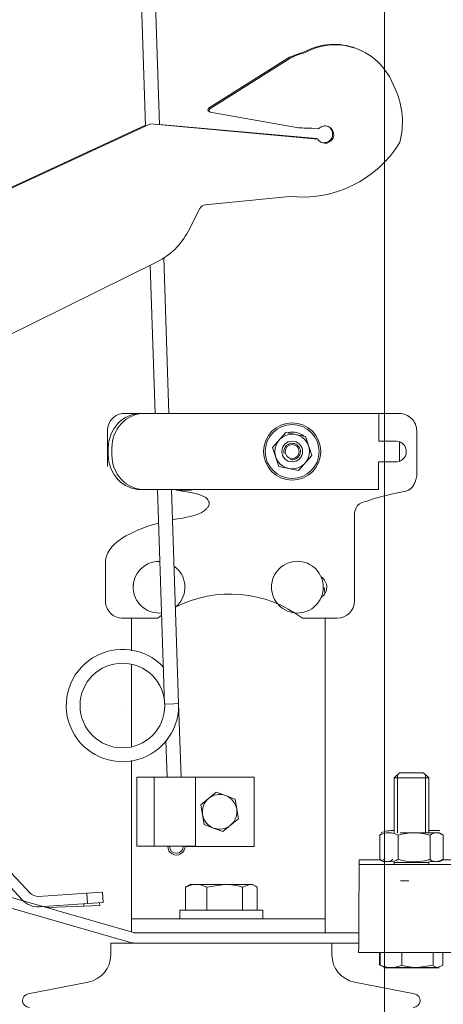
# Model space of a CAD drawing. Header units: millimetres. Extents: x -2674 to -2203, y -551 to -52.
# Tile 68 of 138: x -2336.57 to -2335.34, y -76.03 to -73.18. Entities that reach past the tile are written whole.
import ezdxf
from ezdxf.lldxf.tags import DXFTag

# ---------------------------------------------------------------- set-up
doc = ezdxf.new("R2010")
doc.units = ezdxf.units.MM
doc.layers.add('layer 1', color=7, linetype='Continuous')
tags = doc.linetypes.add('New Line1', pattern=[28.3, 19, -3.1, 3.1, -3.1]).pattern_tags.tags
tags[10:11] = [DXFTag(74, 4), DXFTag(75, 0), DXFTag(340, '0'), DXFTag(46, 1.0), DXFTag(50, 0.0), DXFTag(44, 0.0), DXFTag(45, 0.0)]
tags[8:9] = [DXFTag(74, 4), DXFTag(75, 0), DXFTag(340, '0'), DXFTag(46, 1.0), DXFTag(50, 0.0), DXFTag(44, 0.0), DXFTag(45, 0.0)]
tags[6:7] = [DXFTag(74, 4), DXFTag(75, 0), DXFTag(340, '0'), DXFTag(46, 1.0), DXFTag(50, 0.0), DXFTag(44, 0.0), DXFTag(45, 0.0)]
tags[4:5] = [DXFTag(74, 4), DXFTag(75, 0), DXFTag(340, '0'), DXFTag(46, 1.0), DXFTag(50, 0.0), DXFTag(44, 0.0), DXFTag(45, 0.0)]

msp = doc.modelspace()

# ---------------------------------------------------------------- linework, layer by layer
at = {"layer": 'layer 1', "linetype": 'New Line1', "lineweight": 9}
msp.add_open_spline([(-2335.5129, -55.5515), (-2335.5129, -55.5515), (-2335.5129, -197.5515), (-2335.5129, -197.5515)], degree=3, dxfattribs=at)
at = {"layer": 'layer 1', "lineweight": 9}
for points in [[(-2336.2869, -70.9747), (-2336.2869, -70.9747), (-2336.2042, -73.4877), (-2336.2042, -73.4877)], [(-2336.1643, -73.4837), (-2336.1643, -73.4837), (-2336.2469, -70.9734), (-2336.2469, -70.9734)], [(-2335.5768, -73.2708), (-2335.6237, -73.2466), (-2335.679, -73.2442), (-2335.7278, -73.2644)], [(-2335.4991, -73.3444), (-2335.5436, -73.2649), (-2335.6404, -73.2312), (-2335.7246, -73.2659)], [(-2335.7458, -73.2727), (-2335.76, -73.2773), (-2335.774, -73.2825), (-2335.7878, -73.2882)], [(-2335.7426, -73.2742), (-2335.7568, -73.2788), (-2335.7708, -73.284), (-2335.7846, -73.2897)], [(-2335.7278, -73.2644), (-2335.7278, -73.2644), (-2335.7458, -73.2727), (-2335.7458, -73.2727)], [(-2335.7246, -73.2659), (-2335.7246, -73.2659), (-2335.7426, -73.2742), (-2335.7426, -73.2742)], [(-2335.7878, -73.2882), (-2335.7878, -73.2882), (-2336.022, -73.4358), (-2336.022, -73.4358)], [(-2335.7846, -73.2897), (-2335.7846, -73.2897), (-2336.0189, -73.4372), (-2336.0189, -73.4372)], [(-2335.4823, -73.3796), (-2335.4823, -73.3796), (-2335.4991, -73.3444), (-2335.4991, -73.3444)], [(-2335.4693, -73.5348), (-2335.4555, -73.4831), (-2335.4601, -73.4282), (-2335.4823, -73.3796)], [(-2336.0206, -73.4454), (-2336.0206, -73.4454), (-2336.0193, -73.4456), (-2336.0193, -73.4456)], [(-2336.0174, -73.4467), (-2336.0174, -73.4467), (-2335.762, -73.4923), (-2335.762, -73.4923)], [(-2336.2043, -73.4851), (-2336.2043, -73.4851), (-2338.4433, -74.5223), (-2338.4433, -74.5223)], [(-2336.1904, -73.4813), (-2336.1904, -73.4813), (-2338.4408, -74.5223), (-2338.4408, -74.5223)], [(-2335.7064, -73.5252), (-2335.7064, -73.5252), (-2336.1904, -73.4813), (-2336.1904, -73.4813)], [(-2335.7095, -73.5236), (-2335.7095, -73.5236), (-2336.1643, -73.4827), (-2336.1643, -73.4827)], [(-2335.762, -73.4923), (-2335.7474, -73.4932), (-2335.7328, -73.4938), (-2335.7182, -73.494)], [(-2335.7182, -73.494), (-2335.7182, -73.494), (-2335.7037, -73.4953), (-2335.7037, -73.4953)], [(-2335.7095, -73.5236), (-2335.7092, -73.5241), (-2335.7089, -73.5245), (-2335.7086, -73.525)], [(-2335.7884, -73.6907), (-2335.661, -73.7053), (-2335.5367, -73.6448), (-2335.4696, -73.5355)], [(-2335.4696, -73.5355), (-2335.4695, -73.5353), (-2335.4694, -73.535), (-2335.4693, -73.5348)], [(-2336.0316, -73.7149), (-2336.0316, -73.7149), (-2335.7884, -73.6907), (-2335.7884, -73.6907)], [(-2336.0815, -73.7921), (-2336.0815, -73.7921), (-2336.0474, -73.7257), (-2336.0474, -73.7257)], [(-2336.0316, -73.7149), (-2336.0384, -73.7156), (-2336.0443, -73.7197), (-2336.0474, -73.7257)], [(-2336.1707, -73.8799), (-2336.1324, -73.8609), (-2336.1011, -73.8301), (-2336.0815, -73.7921)], [(-2336.1368, -74.319), (-2336.1368, -74.319), (-2336.1516, -73.8691), (-2336.1516, -73.8691)], [(-2338.1252, -74.8469), (-2338.1252, -74.8469), (-2336.1707, -73.8799), (-2336.1707, -73.8799)], [(-2336.191, -73.8899), (-2336.191, -73.8899), (-2336.1768, -74.319), (-2336.1768, -74.319)], [(-2336.2181, -74.319), (-2336.2181, -74.319), (-2336.2669, -74.319), (-2336.2669, -74.319)], [(-2336.2181, -74.319), (-2336.2181, -74.319), (-2336.2078, -74.319), (-2336.2078, -74.319)], [(-2336.0799, -74.319), (-2336.0799, -74.319), (-2336.2078, -74.319), (-2336.2078, -74.319)], [(-2336.0697, -74.319), (-2336.0697, -74.319), (-2336.0799, -74.319), (-2336.0799, -74.319)], [(-2335.5302, -74.319), (-2335.5302, -74.319), (-2336.0697, -74.319), (-2336.0697, -74.319)], [(-2335.5301, -74.319), (-2335.5301, -74.319), (-2335.5302, -74.319), (-2335.5302, -74.319)], [(-2335.4702, -74.319), (-2335.4702, -74.319), (-2335.5301, -74.319), (-2335.5301, -74.319)], [(-2335.5301, -74.399), (-2335.5301, -74.399), (-2335.5301, -74.319), (-2335.5301, -74.319)], [(-2336.3143, -74.369), (-2336.3143, -74.369), (-2336.3143, -74.4726), (-2336.3143, -74.4726)], [(-2335.8369, -74.4174), (-2335.8369, -74.4174), (-2335.7985, -74.3742), (-2335.7985, -74.3742)], [(-2335.7985, -74.3742), (-2335.7985, -74.3742), (-2335.742, -74.3859), (-2335.742, -74.3859)], [(-2335.7465, -74.3839), (-2335.7594, -74.3742), (-2335.7759, -74.3706), (-2335.7917, -74.3738)], [(-2335.4202, -74.5005), (-2335.4202, -74.5005), (-2335.4202, -74.369), (-2335.4202, -74.369)], [(-2335.742, -74.3859), (-2335.742, -74.3859), (-2335.7238, -74.4407), (-2335.7238, -74.4407)], [(-2335.4783, -74.399), (-2335.4783, -74.399), (-2335.5301, -74.399), (-2335.5301, -74.399)], [(-2335.4502, -74.4292), (-2335.4502, -74.4134), (-2335.4625, -74.4003), (-2335.4783, -74.3993)], [(-2335.4702, -74.4575), (-2335.4702, -74.4575), (-2335.4702, -74.4009), (-2335.4702, -74.4009)], [(-2336.312, -74.439), (-2336.312, -74.439), (-2336.312, -74.419), (-2336.312, -74.419)], [(-2336.3018, -74.439), (-2336.3018, -74.439), (-2336.3018, -74.419), (-2336.3018, -74.419)], [(-2335.8187, -74.4722), (-2335.8187, -74.4722), (-2335.8369, -74.4174), (-2335.8369, -74.4174)], [(-2335.7238, -74.4407), (-2335.7238, -74.4407), (-2335.7622, -74.4838), (-2335.7622, -74.4838)], [(-2335.5302, -74.4591), (-2335.5302, -74.4591), (-2335.5303, -74.4591), (-2335.5303, -74.4591)], [(-2335.5303, -74.4591), (-2335.5303, -74.4591), (-2335.5303, -74.539), (-2335.5303, -74.539)], [(-2335.4775, -74.4591), (-2335.4775, -74.4591), (-2335.5302, -74.4591), (-2335.5302, -74.4591)], [(-2335.7622, -74.4838), (-2335.7622, -74.4838), (-2335.8187, -74.4722), (-2335.8187, -74.4722)], [(-2335.4207, -74.5022), (-2335.4207, -74.5022), (-2335.4202, -74.5005), (-2335.4202, -74.5005)], [(-2336.2078, -74.539), (-2336.2078, -74.539), (-2336.2181, -74.539), (-2336.2181, -74.539)], [(-2336.0799, -74.539), (-2336.0799, -74.539), (-2336.2078, -74.539), (-2336.2078, -74.539)], [(-2336.1696, -74.539), (-2336.1696, -74.539), (-2336.1491, -75.1599), (-2336.1491, -75.1599)], [(-2336.1092, -75.1586), (-2336.1092, -75.1586), (-2336.1296, -74.539), (-2336.1296, -74.539)], [(-2336.116, -74.539), (-2336.116, -74.539), (-2336.116, -74.5408), (-2336.116, -74.5408)], [(-2336.072, -74.5408), (-2336.072, -74.5408), (-2336.116, -74.5408), (-2336.116, -74.5408)], [(-2336.0697, -74.539), (-2336.0697, -74.539), (-2336.0799, -74.539), (-2336.0799, -74.539)], [(-2336.072, -74.539), (-2336.072, -74.539), (-2336.072, -74.5408), (-2336.072, -74.5408)], [(-2335.5303, -74.539), (-2335.5303, -74.539), (-2336.0697, -74.539), (-2336.0697, -74.539)], [(-2335.5719, -74.5745), (-2335.5817, -74.577), (-2335.5902, -74.5831), (-2335.5956, -74.5916)], [(-2335.5719, -74.5745), (-2335.5719, -74.5745), (-2335.564, -74.5723), (-2335.564, -74.5723)], [(-2335.5956, -74.5916), (-2335.5987, -74.5981), (-2335.6002, -74.6053), (-2335.6002, -74.6125)], [(-2335.6002, -74.8615), (-2335.6002, -74.8615), (-2335.6002, -74.6125), (-2335.6002, -74.6125)], [(-2336.1665, -74.636), (-2336.2216, -74.651), (-2336.3119, -74.6844), (-2336.3202, -74.7427)], [(-2336.3202, -74.7427), (-2336.3202, -74.7427), (-2336.3202, -74.7603), (-2336.3202, -74.7603)], [(-2336.3202, -74.7603), (-2336.3202, -74.7603), (-2336.3202, -74.7615), (-2336.3202, -74.7615)], [(-2336.3202, -74.7615), (-2336.3202, -74.7615), (-2336.3202, -74.8615), (-2336.3202, -74.8615)], [(-2336.2388, -74.8116), (-2336.2402, -74.8164), (-2336.2406, -74.8214), (-2336.2399, -74.8263)], [(-2335.7502, -74.9115), (-2335.8568, -74.8316), (-2335.9995, -74.8191), (-2336.1184, -74.8793)], [(-2335.6856, -74.8401), (-2335.686, -74.8343), (-2335.6866, -74.8285), (-2335.6875, -74.8228)], [(-2335.6502, -74.9115), (-2335.6226, -74.9115), (-2335.6002, -74.8892), (-2335.6002, -74.8615)], [(-2336.2702, -74.9115), (-2336.2702, -74.9115), (-2336.1702, -74.9115), (-2336.1702, -74.9115)], [(-2336.2452, -74.9115), (-2336.2452, -74.9115), (-2336.2452, -75.0054), (-2336.2452, -75.0054)], [(-2336.1576, -74.9025), (-2336.1619, -74.9054), (-2336.1661, -74.9084), (-2336.1702, -74.9115)], [(-2335.7502, -74.9115), (-2335.7502, -74.9115), (-2335.6502, -74.9115), (-2335.6502, -74.9115)], [(-2335.6852, -75.7515), (-2335.6852, -75.7515), (-2335.6852, -74.9115), (-2335.6852, -74.9115)], [(-2336.2452, -75.0443), (-2336.2452, -75.0443), (-2336.2452, -75.2824), (-2336.2452, -75.2824)], [(-2336.1229, -75.1591), (-2336.1229, -75.1591), (-2336.1491, -75.1599), (-2336.1491, -75.1599)], [(-2336.1229, -75.1591), (-2336.1229, -75.1591), (-2336.1088, -75.1586), (-2336.1088, -75.1586)], [(-2336.1087, -75.164), (-2336.1087, -75.1622), (-2336.1087, -75.1604), (-2336.1088, -75.1586)], [(-2336.1018, -75.3714), (-2336.1018, -75.3714), (-2336.1088, -75.1586), (-2336.1088, -75.1586)], [(-2336.1453, -75.265), (-2336.1453, -75.265), (-2336.1418, -75.3714), (-2336.1418, -75.3714)], [(-2336.2452, -75.3233), (-2336.2452, -75.3233), (-2336.2452, -75.7515), (-2336.2452, -75.7515)], [(-2336.2297, -75.3714), (-2336.2297, -75.3714), (-2336.2297, -75.5714), (-2336.2297, -75.5714)], [(-2336.2297, -75.3714), (-2336.2297, -75.3714), (-2336.2296, -75.3714), (-2336.2296, -75.3714)], [(-2336.1799, -75.3714), (-2336.1799, -75.3714), (-2336.2296, -75.3714), (-2336.2296, -75.3714)], [(-2336.2296, -75.3714), (-2336.2296, -75.3714), (-2336.2296, -75.5714), (-2336.2296, -75.5714)], [(-2336.1799, -75.3714), (-2336.1799, -75.3714), (-2336.1799, -75.5714), (-2336.1799, -75.5714)], [(-2336.0599, -75.3714), (-2336.0599, -75.3714), (-2336.1799, -75.3714), (-2336.1799, -75.3714)], [(-2336.0599, -75.3714), (-2336.0599, -75.3714), (-2336.0599, -75.5714), (-2336.0599, -75.5714)], [(-2335.8901, -75.3716), (-2335.8901, -75.3716), (-2336.0599, -75.3716), (-2336.0599, -75.3716)], [(-2335.8901, -75.5716), (-2335.8901, -75.5716), (-2335.8901, -75.3716), (-2335.8901, -75.3716)], [(-2335.4702, -75.3583), (-2335.4702, -75.3583), (-2335.4852, -75.3733), (-2335.4852, -75.3733)], [(-2335.4852, -75.3733), (-2335.4852, -75.3733), (-2335.3852, -75.3733), (-2335.3852, -75.3733)], [(-2335.4852, -75.3733), (-2335.4852, -75.3733), (-2335.4852, -75.5321), (-2335.4852, -75.5321)], [(-2335.476, -75.3641), (-2335.476, -75.3641), (-2335.476, -75.5321), (-2335.476, -75.5321)], [(-2335.4002, -75.3583), (-2335.4002, -75.3583), (-2335.4702, -75.3583), (-2335.4702, -75.3583)], [(-2335.3852, -75.3733), (-2335.3852, -75.3733), (-2335.4002, -75.3583), (-2335.4002, -75.3583)], [(-2335.3944, -75.3641), (-2335.3944, -75.3641), (-2335.3944, -75.5321), (-2335.3944, -75.5321)], [(-2335.3852, -75.5321), (-2335.3852, -75.5321), (-2335.3852, -75.3733), (-2335.3852, -75.3733)], [(-2336.022, -75.433), (-2336.022, -75.433), (-2336.0442, -75.4514), (-2336.0442, -75.4514)], [(-2336.022, -75.433), (-2336.0358, -75.4444), (-2336.0424, -75.4623), (-2336.0394, -75.4799)], [(-2335.9998, -75.4146), (-2335.9998, -75.4146), (-2336.022, -75.433), (-2336.022, -75.433)], [(-2335.9727, -75.4247), (-2335.9894, -75.4185), (-2336.0082, -75.4216), (-2336.022, -75.433)], [(-2335.9727, -75.4247), (-2335.9727, -75.4247), (-2335.9998, -75.4146), (-2335.9998, -75.4146)], [(-2335.9408, -75.4632), (-2335.9438, -75.4456), (-2335.956, -75.4309), (-2335.9727, -75.4247)], [(-2335.9456, -75.4347), (-2335.9456, -75.4347), (-2335.9727, -75.4247), (-2335.9727, -75.4247)], [(-2335.9408, -75.4632), (-2335.9408, -75.4632), (-2335.9456, -75.4347), (-2335.9456, -75.4347)], [(-2336.0442, -75.4514), (-2336.0442, -75.4514), (-2336.0394, -75.4799), (-2336.0394, -75.4799)], [(-2335.9583, -75.5101), (-2335.9445, -75.4987), (-2335.9378, -75.4808), (-2335.9408, -75.4632)], [(-2335.936, -75.4917), (-2335.936, -75.4917), (-2335.9408, -75.4632), (-2335.9408, -75.4632)], [(-2336.0394, -75.4799), (-2336.0364, -75.4975), (-2336.0243, -75.5122), (-2336.0075, -75.5184)], [(-2336.0394, -75.4799), (-2336.0394, -75.4799), (-2336.0346, -75.5084), (-2336.0346, -75.5084)], [(-2335.9583, -75.5101), (-2335.9583, -75.5101), (-2335.936, -75.4917), (-2335.936, -75.4917)], [(-2336.0346, -75.5084), (-2336.0346, -75.5084), (-2336.0075, -75.5184), (-2336.0075, -75.5184)], [(-2336.0075, -75.5184), (-2335.9908, -75.5246), (-2335.972, -75.5215), (-2335.9583, -75.5101)], [(-2336.0075, -75.5184), (-2336.0075, -75.5184), (-2335.9805, -75.5285), (-2335.9805, -75.5285)], [(-2335.9805, -75.5285), (-2335.9805, -75.5285), (-2335.9583, -75.5101), (-2335.9583, -75.5101)], [(-2335.4852, -75.5256), (-2335.4983, -75.5251), (-2335.5112, -75.5275), (-2335.5232, -75.5326)], [(-2335.4734, -75.5393), (-2335.4901, -75.5299), (-2335.5105, -75.5299), (-2335.5272, -75.5393)], [(-2335.5217, -75.5356), (-2335.5237, -75.5366), (-2335.5255, -75.5379), (-2335.5272, -75.5393)], [(-2335.5272, -75.5393), (-2335.5272, -75.5393), (-2335.5272, -75.6089), (-2335.5272, -75.6089)], [(-2335.3815, -75.5393), (-2335.4114, -75.5298), (-2335.4435, -75.5298), (-2335.4734, -75.5393)], [(-2335.4734, -75.5393), (-2335.4734, -75.5393), (-2335.4734, -75.6089), (-2335.4734, -75.6089)], [(-2335.4683, -75.5321), (-2335.4683, -75.5321), (-2335.3553, -75.5321), (-2335.3553, -75.5321)], [(-2335.3553, -75.5254), (-2335.3553, -75.5254), (-2335.3852, -75.5254), (-2335.3852, -75.5254)], [(-2335.3433, -75.5393), (-2335.3543, -75.5299), (-2335.3705, -75.5299), (-2335.3815, -75.5393)], [(-2335.3815, -75.5393), (-2335.3815, -75.5393), (-2335.3815, -75.6089), (-2335.3815, -75.6089)], [(-2335.3534, -75.5266), (-2335.3534, -75.5266), (-2335.3553, -75.5254), (-2335.3553, -75.5254)], [(-2335.3474, -75.5367), (-2335.3474, -75.5367), (-2335.3553, -75.5321), (-2335.3553, -75.5321)], [(-2335.3433, -75.5393), (-2335.3433, -75.5393), (-2335.3433, -75.6089), (-2335.3433, -75.6089)], [(-2336.2393, -75.8204), (-2336.2393, -75.8204), (-2337.141, -75.5618), (-2337.141, -75.5618)], [(-2336.2297, -75.5714), (-2336.2297, -75.5714), (-2336.2296, -75.5714), (-2336.2296, -75.5714)], [(-2336.1799, -75.5714), (-2336.1799, -75.5714), (-2336.2296, -75.5714), (-2336.2296, -75.5714)], [(-2336.0599, -75.5714), (-2336.0599, -75.5714), (-2336.1799, -75.5714), (-2336.1799, -75.5714)], [(-2336.1352, -75.5714), (-2336.1352, -75.5714), (-2336.1352, -75.5722), (-2336.1352, -75.5722)], [(-2336.0952, -75.5715), (-2336.0952, -75.5713), (-2336.0952, -75.5711), (-2336.0952, -75.5709)], [(-2336.0902, -75.5715), (-2336.0902, -75.5715), (-2336.0902, -75.5715), (-2336.0902, -75.5714)], [(-2336.0901, -75.5716), (-2336.0901, -75.5716), (-2336.0901, -75.5714), (-2336.0901, -75.5714)], [(-2335.8901, -75.5716), (-2335.8901, -75.5716), (-2336.0901, -75.5716), (-2336.0901, -75.5716)], [(-2336.2476, -75.8492), (-2336.2476, -75.8492), (-2337.1492, -75.5907), (-2337.1492, -75.5907)], [(-2335.5869, -75.61), (-2335.5869, -75.61), (-2335.5254, -75.61), (-2335.5254, -75.61)], [(-2335.5869, -75.6513), (-2335.5869, -75.6513), (-2335.5869, -75.61), (-2335.5869, -75.61)], [(-2335.5272, -75.6089), (-2335.5162, -75.6182), (-2335.5, -75.6182), (-2335.489, -75.6089)], [(-2335.5272, -75.6089), (-2335.5105, -75.6183), (-2335.4901, -75.6183), (-2335.4734, -75.6089)], [(-2335.5171, -75.6083), (-2335.5171, -75.6083), (-2335.5151, -75.6094), (-2335.5151, -75.6094)], [(-2335.4734, -75.6089), (-2335.4435, -75.6183), (-2335.4114, -75.6183), (-2335.3815, -75.6089)], [(-2335.3854, -75.6138), (-2335.3713, -75.6179), (-2335.3561, -75.6161), (-2335.3433, -75.6089)], [(-2335.3815, -75.6089), (-2335.3705, -75.6182), (-2335.3543, -75.6182), (-2335.3433, -75.6089)], [(-2335.3457, -75.61), (-2335.3457, -75.61), (-2335.2468, -75.61), (-2335.2468, -75.61)], [(-2336.6434, -75.6381), (-2336.6434, -75.6381), (-2336.5598, -75.7273), (-2336.5598, -75.7273)], [(-2336.6215, -75.6176), (-2336.6215, -75.6176), (-2336.5379, -75.7067), (-2336.5379, -75.7067)], [(-2335.5865, -75.6242), (-2335.5865, -75.6242), (-2335.0365, -75.6242), (-2335.0365, -75.6242)], [(-2335.5865, -75.6662), (-2335.5865, -75.6662), (-2335.5865, -75.6242), (-2335.5865, -75.6242)], [(-2335.5231, -75.6115), (-2335.5231, -75.6115), (-2335.5151, -75.6161), (-2335.5151, -75.6161)], [(-2335.4852, -75.6161), (-2335.4852, -75.6161), (-2335.4852, -75.6183), (-2335.4852, -75.6183)], [(-2335.4852, -75.6183), (-2335.4852, -75.6183), (-2335.3852, -75.6183), (-2335.3852, -75.6183)], [(-2335.4852, -75.6184), (-2335.4852, -75.6184), (-2335.3852, -75.6184), (-2335.3852, -75.6184)], [(-2335.4852, -75.6184), (-2335.4852, -75.6184), (-2335.4852, -75.6242), (-2335.4852, -75.6242)], [(-2335.4851, -75.6183), (-2335.4851, -75.6183), (-2335.4851, -75.6184), (-2335.4851, -75.6184)], [(-2335.476, -75.6161), (-2335.476, -75.6161), (-2335.476, -75.6183), (-2335.476, -75.6183)], [(-2335.3944, -75.6161), (-2335.3944, -75.6161), (-2335.3944, -75.6183), (-2335.3944, -75.6183)], [(-2335.3853, -75.6184), (-2335.3853, -75.6184), (-2335.3853, -75.6183), (-2335.3853, -75.6183)], [(-2335.3852, -75.6183), (-2335.3852, -75.6183), (-2335.3852, -75.6161), (-2335.3852, -75.6161)], [(-2335.3852, -75.6242), (-2335.3852, -75.6242), (-2335.3852, -75.6184), (-2335.3852, -75.6184)], [(-2335.3553, -75.6161), (-2335.3553, -75.6161), (-2335.3474, -75.6115), (-2335.3474, -75.6115)], [(-2335.5869, -75.6513), (-2335.5869, -75.6623), (-2335.5869, -75.6774), (-2335.5869, -75.6959)], [(-2335.5865, -75.6662), (-2335.5865, -75.6686), (-2335.5865, -75.6707), (-2335.5864, -75.6711)], [(-2336.058, -75.6815), (-2336.0687, -75.6818), (-2336.0791, -75.6846), (-2336.0886, -75.6896)], [(-2336.0839, -75.6864), (-2336.0856, -75.6873), (-2336.0871, -75.6884), (-2336.0886, -75.6896)], [(-2336.0886, -75.6896), (-2336.0886, -75.6896), (-2336.0886, -75.7565), (-2336.0886, -75.7565)], [(-2336.0752, -75.6815), (-2336.0752, -75.6815), (-2336.0842, -75.6867), (-2336.0842, -75.6867)], [(-2336.058, -75.6815), (-2336.058, -75.6815), (-2336.0752, -75.6815), (-2336.0752, -75.6815)], [(-2335.9757, -75.6815), (-2335.9757, -75.6815), (-2336.058, -75.6815), (-2336.058, -75.6815)], [(-2336.0274, -75.6896), (-2336.0368, -75.6846), (-2336.0473, -75.6818), (-2336.058, -75.6815)], [(-2336.0274, -75.6896), (-2336.0274, -75.6896), (-2335.9757, -75.6815), (-2335.9757, -75.6815)], [(-2336.0274, -75.6896), (-2336.0274, -75.6896), (-2336.0274, -75.7565), (-2336.0274, -75.7565)], [(-2335.903, -75.6815), (-2335.903, -75.6815), (-2335.9757, -75.6815), (-2335.9757, -75.6815)], [(-2335.9241, -75.6896), (-2335.9408, -75.6844), (-2335.9582, -75.6817), (-2335.9757, -75.6815)], [(-2335.9241, -75.6896), (-2335.9241, -75.6896), (-2335.903, -75.6815), (-2335.903, -75.6815)], [(-2335.9241, -75.6896), (-2335.9241, -75.6896), (-2335.9241, -75.7565), (-2335.9241, -75.7565)], [(-2335.903, -75.6815), (-2335.903, -75.6815), (-2335.8952, -75.6815), (-2335.8952, -75.6815)], [(-2335.8819, -75.6896), (-2335.8879, -75.6847), (-2335.8953, -75.6819), (-2335.903, -75.6815)], [(-2335.8862, -75.6867), (-2335.8862, -75.6867), (-2335.8952, -75.6815), (-2335.8952, -75.6815)], [(-2335.8819, -75.6896), (-2335.8819, -75.6896), (-2335.8819, -75.7565), (-2335.8819, -75.7565)], [(-2335.5864, -75.6711), (-2335.5874, -75.7093), (-2335.588, -75.7901), (-2335.588, -75.8787)], [(-2335.4609, -75.6712), (-2335.4609, -75.6712), (-2335.4429, -75.6712), (-2335.4429, -75.6712)], [(-2335.4512, -75.6716), (-2335.4512, -75.6716), (-2335.4562, -75.6716), (-2335.4562, -75.6716)], [(-2336.5379, -75.7067), (-2336.5318, -75.7133), (-2336.523, -75.7167), (-2336.5141, -75.7162)], [(-2336.5141, -75.7162), (-2336.5141, -75.7162), (-2336.3745, -75.7073), (-2336.3745, -75.7073)], [(-2336.3286, -75.7044), (-2336.3286, -75.7044), (-2336.3745, -75.7073), (-2336.3745, -75.7073)], [(-2336.3726, -75.7372), (-2336.3726, -75.7372), (-2336.3745, -75.7073), (-2336.3745, -75.7073)], [(-2336.3267, -75.7343), (-2336.3267, -75.7343), (-2336.3286, -75.7044), (-2336.3286, -75.7044)], [(-2336.5598, -75.7273), (-2336.5475, -75.7403), (-2336.5301, -75.7472), (-2336.5122, -75.7461)], [(-2336.5122, -75.7461), (-2336.5122, -75.7461), (-2336.3726, -75.7372), (-2336.3726, -75.7372)], [(-2336.4889, -75.7488), (-2336.4889, -75.7488), (-2336.3829, -75.7445), (-2336.3829, -75.7445)], [(-2336.3829, -75.7445), (-2336.3829, -75.7445), (-2336.3832, -75.7379), (-2336.3832, -75.7379)], [(-2336.337, -75.7426), (-2336.337, -75.7426), (-2336.3829, -75.7445), (-2336.3829, -75.7445)], [(-2336.3267, -75.7343), (-2336.3267, -75.7343), (-2336.3726, -75.7372), (-2336.3726, -75.7372)], [(-2336.337, -75.7426), (-2336.337, -75.7426), (-2336.3373, -75.735), (-2336.3373, -75.735)], [(-2336.2452, -75.7515), (-2336.2452, -75.7515), (-2336.2452, -75.7815), (-2336.2452, -75.7815)], [(-2335.6852, -75.7815), (-2335.6852, -75.7815), (-2335.6852, -75.7515), (-2335.6852, -75.7515)], [(-2336.2452, -75.8187), (-2336.2452, -75.8187), (-2336.2452, -75.7815), (-2336.2452, -75.7815)], [(-2336.2452, -75.7815), (-2336.2452, -75.7815), (-2336.2152, -75.7815), (-2336.2152, -75.7815)], [(-2336.2152, -75.7815), (-2336.2152, -75.7815), (-2335.7152, -75.7815), (-2335.7152, -75.7815)], [(-2336.1052, -75.7565), (-2336.1052, -75.7565), (-2335.8652, -75.7565), (-2335.8652, -75.7565)], [(-2336.1052, -75.7565), (-2336.1052, -75.7565), (-2336.1052, -75.7815), (-2336.1052, -75.7815)], [(-2335.8652, -75.7815), (-2335.8652, -75.7815), (-2335.8652, -75.7565), (-2335.8652, -75.7565)], [(-2335.7152, -75.7815), (-2335.7152, -75.7815), (-2335.6852, -75.7815), (-2335.6852, -75.7815)], [(-2335.6852, -75.7815), (-2335.6852, -75.7815), (-2335.6852, -75.8215), (-2335.6852, -75.8215)], [(-2336.2393, -75.8204), (-2336.2387, -75.8205), (-2336.2382, -75.8207), (-2336.2376, -75.8208)], [(-2336.2152, -75.8215), (-2336.2152, -75.8215), (-2336.2376, -75.8215), (-2336.2376, -75.8215)], [(-2336.2152, -75.8215), (-2336.2152, -75.8215), (-2335.7152, -75.8215), (-2335.7152, -75.8215)], [(-2335.6929, -75.8215), (-2335.6929, -75.8215), (-2335.7152, -75.8215), (-2335.7152, -75.8215)], [(-2335.5879, -75.8215), (-2335.5879, -75.8215), (-2335.6929, -75.8215), (-2335.6929, -75.8215)], [(-2335.7026, -75.8515), (-2335.7026, -75.8515), (-2336.3052, -75.8515), (-2336.3052, -75.8515)], [(-2336.3052, -75.8515), (-2336.3052, -75.8515), (-2336.3052, -75.8856), (-2336.3052, -75.8856)], [(-2336.2476, -75.8492), (-2336.2422, -75.8508), (-2336.2366, -75.8515), (-2336.231, -75.8515)], [(-2335.588, -75.8515), (-2335.588, -75.8515), (-2335.7026, -75.8515), (-2335.7026, -75.8515)], [(-2335.6652, -75.8856), (-2335.6652, -75.8856), (-2335.6652, -75.8515), (-2335.6652, -75.8515)], [(-2336.37, -75.9641), (-2336.3324, -75.9568), (-2336.3052, -75.9239), (-2336.3052, -75.8856)], [(-2335.6652, -75.8856), (-2335.6652, -75.9239), (-2335.6381, -75.9568), (-2335.6005, -75.9641)], [(-2335.038, -75.8787), (-2335.038, -75.8787), (-2335.588, -75.8787), (-2335.588, -75.8787)], [(-2335.5273, -75.9155), (-2335.5273, -75.9155), (-2335.5273, -75.8787), (-2335.5273, -75.8787)], [(-2335.5255, -75.9152), (-2335.5255, -75.9152), (-2335.5255, -75.8787), (-2335.5255, -75.8787)], [(-2335.4632, -75.9152), (-2335.4632, -75.9152), (-2335.4632, -75.8787), (-2335.4632, -75.8787)], [(-2335.373, -75.9152), (-2335.373, -75.9152), (-2335.373, -75.8787), (-2335.373, -75.8787)], [(-2335.345, -75.9152), (-2335.345, -75.9152), (-2335.345, -75.8787), (-2335.345, -75.8787)], [(-2335.5255, -75.9152), (-2335.5157, -75.9197), (-2335.5051, -75.9221), (-2335.4943, -75.9223)], [(-2335.5255, -75.9152), (-2335.5255, -75.9152), (-2335.5115, -75.9223), (-2335.5115, -75.9223)], [(-2335.5152, -75.9223), (-2335.5152, -75.9223), (-2335.4943, -75.9223), (-2335.4943, -75.9223)], [(-2335.5152, -75.9226), (-2335.5152, -75.9226), (-2335.5009, -75.9226), (-2335.5009, -75.9226)], [(-2335.5009, -75.9226), (-2335.5009, -75.9226), (-2335.4284, -75.9226), (-2335.4284, -75.9226)], [(-2335.4943, -75.9223), (-2335.4836, -75.9221), (-2335.473, -75.9197), (-2335.4632, -75.9152)], [(-2335.4943, -75.9223), (-2335.4943, -75.9223), (-2335.4181, -75.9223), (-2335.4181, -75.9223)], [(-2335.4632, -75.9152), (-2335.4486, -75.9198), (-2335.4334, -75.9222), (-2335.4181, -75.9223)], [(-2335.4284, -75.9226), (-2335.4284, -75.9226), (-2335.3628, -75.9226), (-2335.3628, -75.9226)], [(-2335.373, -75.9152), (-2335.373, -75.9152), (-2335.4181, -75.9223), (-2335.4181, -75.9223)], [(-2335.4181, -75.9223), (-2335.4181, -75.9223), (-2335.359, -75.9223), (-2335.359, -75.9223)], [(-2335.3552, -75.9226), (-2335.3552, -75.9226), (-2335.3628, -75.9226), (-2335.3628, -75.9226)], [(-2335.345, -75.9152), (-2335.345, -75.9152), (-2335.359, -75.9223), (-2335.359, -75.9223)], [(-2336.37, -75.9641), (-2336.37, -75.9641), (-2336.5441, -75.9979), (-2336.5441, -75.9979)], [(-2335.4263, -75.9979), (-2335.4263, -75.9979), (-2335.6005, -75.9641), (-2335.6005, -75.9641)]]:
    msp.add_open_spline(points, degree=3, dxfattribs=at)
for points, knots in [([(-2336.022, -73.4358), (-2336.0234, -73.4367), (-2336.0242, -73.4389), (-2336.0238, -73.4411), (-2336.0238, -73.4411), (-2336.0235, -73.4433), (-2336.0221, -73.4451), (-2336.0206, -73.4454)], [0, 0, 0, 0, 0.333333, 0.333333, 0.333333, 0.333333, 1, 1, 1, 1]), ([(-2336.0189, -73.4372), (-2336.0203, -73.4381), (-2336.021, -73.4402), (-2336.0207, -73.4425), (-2336.0207, -73.4425), (-2336.0203, -73.4447), (-2336.019, -73.4465), (-2336.0174, -73.4467)], [0, 0, 0, 0, 0.333333, 0.333333, 0.333333, 0.333333, 1, 1, 1, 1]), ([(-2335.7064, -73.5252), (-2335.7007, -73.5343), (-2335.6898, -73.5389), (-2335.6794, -73.5364), (-2335.6794, -73.5364), (-2335.6689, -73.5339), (-2335.6612, -73.525), (-2335.6602, -73.5143), (-2335.6602, -73.5143), (-2335.6592, -73.5036), (-2335.6652, -73.4935), (-2335.6751, -73.4891), (-2335.6751, -73.4891), (-2335.6849, -73.4848), (-2335.6965, -73.4873), (-2335.7037, -73.4953)], [0, 0, 0, 0, 0.2, 0.2, 0.2, 0.2, 0.4, 0.4, 0.4, 0.4, 0.6, 0.6, 0.6, 0.6, 1, 1, 1, 1]), ([(-2335.6979, -73.5335), (-2335.6858, -73.5386), (-2335.6718, -73.5335), (-2335.6659, -73.5218), (-2335.6659, -73.5218), (-2335.66, -73.51), (-2335.6641, -73.4957), (-2335.6754, -73.489)], [0, 0, 0, 0, 0.333333, 0.333333, 0.333333, 0.333333, 1, 1, 1, 1]), ([(-2336.2669, -74.319), (-2336.2795, -74.319), (-2336.2915, -74.3243), (-2336.3004, -74.3337), (-2336.3004, -74.3337), (-2336.3093, -74.343), (-2336.3143, -74.3558), (-2336.3143, -74.369)], [0, 0, 0, 0, 0.333333, 0.333333, 0.333333, 0.333333, 1, 1, 1, 1]), ([(-2336.2181, -74.319), (-2336.243, -74.319), (-2336.2669, -74.3296), (-2336.2845, -74.3483), (-2336.2845, -74.3483), (-2336.3021, -74.3671), (-2336.312, -74.3925), (-2336.312, -74.419)], [0, 0, 0, 0, 0.333333, 0.333333, 0.333333, 0.333333, 1, 1, 1, 1]), ([(-2336.2078, -74.319), (-2336.2327, -74.319), (-2336.2566, -74.3296), (-2336.2743, -74.3483), (-2336.2743, -74.3483), (-2336.2919, -74.3671), (-2336.3018, -74.3925), (-2336.3018, -74.419)], [0, 0, 0, 0, 0.333333, 0.333333, 0.333333, 0.333333, 1, 1, 1, 1]), ([(-2335.4202, -74.369), (-2335.4202, -74.3558), (-2335.4255, -74.343), (-2335.4349, -74.3337), (-2335.4349, -74.3337), (-2335.4443, -74.3243), (-2335.457, -74.319), (-2335.4702, -74.319)], [0, 0, 0, 0, 0.333333, 0.333333, 0.333333, 0.333333, 1, 1, 1, 1]), ([(-2335.6974, -74.429), (-2335.6974, -74.3832), (-2335.7345, -74.3461), (-2335.7803, -74.3461), (-2335.7803, -74.3461), (-2335.8262, -74.3461), (-2335.8633, -74.3832), (-2335.8633, -74.429), (-2335.8633, -74.429), (-2335.8633, -74.4748), (-2335.8262, -74.512), (-2335.7803, -74.512), (-2335.7803, -74.512), (-2335.7345, -74.512), (-2335.6974, -74.4748), (-2335.6974, -74.429)], [0, 0, 0, 0, 0.2, 0.2, 0.2, 0.2, 0.4, 0.4, 0.4, 0.4, 0.6, 0.6, 0.6, 0.6, 1, 1, 1, 1]), ([(-2335.7023, -74.429), (-2335.7023, -74.3859), (-2335.7373, -74.351), (-2335.7803, -74.351), (-2335.7803, -74.351), (-2335.8234, -74.351), (-2335.8583, -74.3859), (-2335.8583, -74.429), (-2335.8583, -74.429), (-2335.8583, -74.4721), (-2335.8234, -74.507), (-2335.7803, -74.507), (-2335.7803, -74.507), (-2335.7373, -74.507), (-2335.7023, -74.4721), (-2335.7023, -74.429)], [0, 0, 0, 0, 0.2, 0.2, 0.2, 0.2, 0.4, 0.4, 0.4, 0.4, 0.6, 0.6, 0.6, 0.6, 1, 1, 1, 1]), ([(-2335.7304, -74.429), (-2335.7304, -74.4015), (-2335.7528, -74.3791), (-2335.7803, -74.3791), (-2335.7803, -74.3791), (-2335.8079, -74.3791), (-2335.8302, -74.4015), (-2335.8302, -74.429), (-2335.8302, -74.429), (-2335.8302, -74.4566), (-2335.8079, -74.4789), (-2335.7803, -74.4789), (-2335.7803, -74.4789), (-2335.7528, -74.4789), (-2335.7304, -74.4566), (-2335.7304, -74.429)], [0, 0, 0, 0, 0.2, 0.2, 0.2, 0.2, 0.4, 0.4, 0.4, 0.4, 0.6, 0.6, 0.6, 0.6, 1, 1, 1, 1]), ([(-2335.7503, -74.429), (-2335.7503, -74.4125), (-2335.7638, -74.399), (-2335.7803, -74.399), (-2335.7803, -74.399), (-2335.7969, -74.399), (-2335.8103, -74.4125), (-2335.8103, -74.429), (-2335.8103, -74.429), (-2335.8103, -74.4456), (-2335.7969, -74.459), (-2335.7803, -74.459), (-2335.7803, -74.459), (-2335.7638, -74.459), (-2335.7503, -74.4456), (-2335.7503, -74.429)], [0, 0, 0, 0, 0.2, 0.2, 0.2, 0.2, 0.4, 0.4, 0.4, 0.4, 0.6, 0.6, 0.6, 0.6, 1, 1, 1, 1]), ([(-2335.7865, -74.4521), (-2335.7761, -74.4549), (-2335.7651, -74.4503), (-2335.7597, -74.441), (-2335.7597, -74.441), (-2335.7543, -74.4316), (-2335.7558, -74.4198), (-2335.7635, -74.4122), (-2335.7635, -74.4122), (-2335.7711, -74.4045), (-2335.7829, -74.403), (-2335.7923, -74.4084), (-2335.7923, -74.4084), (-2335.8016, -74.4138), (-2335.8062, -74.4248), (-2335.8034, -74.4352)], [0, 0, 0, 0, 0.2, 0.2, 0.2, 0.2, 0.4, 0.4, 0.4, 0.4, 0.6, 0.6, 0.6, 0.6, 1, 1, 1, 1]), ([(-2335.76, -74.429), (-2335.76, -74.4178), (-2335.7691, -74.4087), (-2335.7803, -74.4087), (-2335.7803, -74.4087), (-2335.7916, -74.4087), (-2335.8007, -74.4178), (-2335.8007, -74.429), (-2335.8007, -74.429), (-2335.8007, -74.4403), (-2335.7916, -74.4494), (-2335.7803, -74.4494), (-2335.7803, -74.4494), (-2335.7691, -74.4494), (-2335.76, -74.4403), (-2335.76, -74.429)], [0, 0, 0, 0, 0.2, 0.2, 0.2, 0.2, 0.4, 0.4, 0.4, 0.4, 0.6, 0.6, 0.6, 0.6, 1, 1, 1, 1]), ([(-2336.312, -74.439), (-2336.312, -74.4655), (-2336.3021, -74.491), (-2336.2845, -74.5097), (-2336.2845, -74.5097), (-2336.2669, -74.5285), (-2336.243, -74.539), (-2336.2181, -74.539)], [0, 0, 0, 0, 0.333333, 0.333333, 0.333333, 0.333333, 1, 1, 1, 1]), ([(-2336.3018, -74.439), (-2336.3018, -74.4655), (-2336.2919, -74.491), (-2336.2743, -74.5097), (-2336.2743, -74.5097), (-2336.2566, -74.5285), (-2336.2327, -74.539), (-2336.2078, -74.539)], [0, 0, 0, 0, 0.333333, 0.333333, 0.333333, 0.333333, 1, 1, 1, 1]), ([(-2335.483, -74.4591), (-2335.4746, -74.4599), (-2335.4663, -74.4571), (-2335.46, -74.4514), (-2335.46, -74.4514), (-2335.4538, -74.4457), (-2335.4502, -74.4377), (-2335.4502, -74.4292)], [0, 0, 0, 0, 0.333333, 0.333333, 0.333333, 0.333333, 1, 1, 1, 1]), ([(-2335.4436, -74.5408), (-2335.4429, -74.5404), (-2335.4423, -74.54), (-2335.4417, -74.5397), (-2335.4417, -74.5397), (-2335.4411, -74.5393), (-2335.4405, -74.5389), (-2335.44, -74.5384), (-2335.44, -74.5384), (-2335.4394, -74.538), (-2335.4388, -74.5376), (-2335.4383, -74.5371), (-2335.4383, -74.5371), (-2335.4377, -74.5367), (-2335.4372, -74.5362), (-2335.4366, -74.5357), (-2335.4366, -74.5357), (-2335.4361, -74.5353), (-2335.4356, -74.5347), (-2335.435, -74.5342), (-2335.435, -74.5342), (-2335.4345, -74.5337), (-2335.434, -74.5332), (-2335.4335, -74.5326), (-2335.4335, -74.5326), (-2335.433, -74.532), (-2335.4325, -74.5315), (-2335.4321, -74.5309), (-2335.4321, -74.5309), (-2335.4316, -74.5303), (-2335.4311, -74.5296), (-2335.4307, -74.529), (-2335.4307, -74.529), (-2335.4302, -74.5284), (-2335.4298, -74.5277), (-2335.4294, -74.527), (-2335.4294, -74.527), (-2335.4284, -74.5254), (-2335.4275, -74.5237), (-2335.4267, -74.522), (-2335.4267, -74.522), (-2335.4258, -74.5201), (-2335.425, -74.5182), (-2335.4243, -74.5162), (-2335.4243, -74.5162), (-2335.424, -74.5152), (-2335.4236, -74.5141), (-2335.4233, -74.513), (-2335.4233, -74.513), (-2335.4229, -74.5119), (-2335.4226, -74.5108), (-2335.4223, -74.5096), (-2335.4223, -74.5096), (-2335.422, -74.5084), (-2335.4217, -74.5072), (-2335.4215, -74.506), (-2335.4215, -74.506), (-2335.4212, -74.5048), (-2335.4209, -74.5035), (-2335.4207, -74.5022)], [0, 0, 0, 0, 0.0625, 0.0625, 0.0625, 0.0625, 0.125, 0.125, 0.125, 0.125, 0.1875, 0.1875, 0.1875, 0.1875, 0.25, 0.25, 0.25, 0.25, 0.3125, 0.3125, 0.3125, 0.3125, 0.375, 0.375, 0.375, 0.375, 0.4375, 0.4375, 0.4375, 0.4375, 0.5, 0.5, 0.5, 0.5, 0.5625, 0.5625, 0.5625, 0.5625, 0.625, 0.625, 0.625, 0.625, 0.6875, 0.6875, 0.6875, 0.6875, 0.75, 0.75, 0.75, 0.75, 0.8125, 0.8125, 0.8125, 0.8125, 0.875, 0.875, 0.875, 0.875, 1, 1, 1, 1]), ([(-2336.116, -74.5408), (-2336.1047, -74.5424), (-2336.0931, -74.5443), (-2336.0811, -74.5464), (-2336.0811, -74.5464), (-2336.0592, -74.5505), (-2336.0362, -74.5556), (-2336.0261, -74.5663), (-2336.0261, -74.5663), (-2336.0243, -74.5682), (-2336.023, -74.5702), (-2336.022, -74.5723)], [0, 0, 0, 0, 0.25, 0.25, 0.25, 0.25, 0.5, 0.5, 0.5, 0.5, 1, 1, 1, 1]), ([(-2335.564, -74.5723), (-2335.557, -74.5698), (-2335.5501, -74.5675), (-2335.543, -74.5652), (-2335.543, -74.5652), (-2335.5236, -74.5592), (-2335.5029, -74.5542), (-2335.4804, -74.5498), (-2335.4804, -74.5498), (-2335.4676, -74.5472), (-2335.4542, -74.545), (-2335.4436, -74.5408)], [0, 0, 0, 0, 0.25, 0.25, 0.25, 0.25, 0.5, 0.5, 0.5, 0.5, 1, 1, 1, 1]), ([(-2336.022, -74.5723), (-2336.0219, -74.5725), (-2336.0217, -74.5728), (-2336.0216, -74.5731), (-2336.0216, -74.5731), (-2336.0214, -74.5733), (-2336.0213, -74.5736), (-2336.0212, -74.5739), (-2336.0212, -74.5739), (-2336.0211, -74.5742), (-2336.021, -74.5745), (-2336.0209, -74.5748), (-2336.0209, -74.5748), (-2336.0208, -74.575), (-2336.0207, -74.5753), (-2336.0206, -74.5756), (-2336.0206, -74.5756), (-2336.0205, -74.5759), (-2336.0205, -74.5762), (-2336.0204, -74.5766), (-2336.0204, -74.5766), (-2336.0204, -74.5769), (-2336.0203, -74.5773), (-2336.0203, -74.5777), (-2336.0203, -74.5777), (-2336.0202, -74.5781), (-2336.0202, -74.5785), (-2336.0202, -74.5789), (-2336.0202, -74.5789), (-2336.0202, -74.5798), (-2336.0203, -74.5806), (-2336.0205, -74.5814), (-2336.0205, -74.5814), (-2336.0206, -74.5823), (-2336.0208, -74.5831), (-2336.0211, -74.584), (-2336.0211, -74.584), (-2336.0213, -74.5844), (-2336.0214, -74.5849), (-2336.0216, -74.5853), (-2336.0216, -74.5853), (-2336.0218, -74.5857), (-2336.022, -74.5861), (-2336.0222, -74.5866), (-2336.0222, -74.5866), (-2336.0226, -74.5874), (-2336.0231, -74.5883), (-2336.0237, -74.5891), (-2336.0237, -74.5891), (-2336.0243, -74.59), (-2336.0249, -74.5908), (-2336.0256, -74.5916)], [0, 0, 0, 0, 0.071429, 0.071429, 0.071429, 0.071429, 0.142857, 0.142857, 0.142857, 0.142857, 0.214286, 0.214286, 0.214286, 0.214286, 0.285714, 0.285714, 0.285714, 0.285714, 0.357143, 0.357143, 0.357143, 0.357143, 0.428571, 0.428571, 0.428571, 0.428571, 0.5, 0.5, 0.5, 0.5, 0.571429, 0.571429, 0.571429, 0.571429, 0.642857, 0.642857, 0.642857, 0.642857, 0.714286, 0.714286, 0.714286, 0.714286, 0.785714, 0.785714, 0.785714, 0.785714, 0.857143, 0.857143, 0.857143, 0.857143, 1, 1, 1, 1]), ([(-2336.0256, -74.5916), (-2336.0264, -74.5928), (-2336.0274, -74.594), (-2336.0284, -74.5951), (-2336.0284, -74.5951), (-2336.0439, -74.6123), (-2336.0819, -74.6187), (-2336.1068, -74.6232), (-2336.1068, -74.6232), (-2336.1145, -74.6245), (-2336.121, -74.6257), (-2336.1267, -74.6268)], [0, 0, 0, 0, 0.25, 0.25, 0.25, 0.25, 0.5, 0.5, 0.5, 0.5, 1, 1, 1, 1]), ([(-2336.1578, -74.896), (-2336.1668, -74.8969), (-2336.176, -74.8962), (-2336.1847, -74.8938), (-2336.1847, -74.8938), (-2336.2036, -74.8887), (-2336.2203, -74.8758), (-2336.2301, -74.8589), (-2336.2301, -74.8589), (-2336.2349, -74.8504), (-2336.2382, -74.841), (-2336.2394, -74.8313), (-2336.2394, -74.8313), (-2336.2407, -74.8215), (-2336.2401, -74.8116), (-2336.2375, -74.8021), (-2336.2375, -74.8021), (-2336.2349, -74.7926), (-2336.2305, -74.7837), (-2336.2245, -74.7759), (-2336.2245, -74.7759), (-2336.2186, -74.7681), (-2336.211, -74.7616), (-2336.2026, -74.7567), (-2336.2026, -74.7567), (-2336.1906, -74.7498), (-2336.1766, -74.7464), (-2336.1627, -74.7468)], [0, 0, 0, 0, 0.125, 0.125, 0.125, 0.125, 0.25, 0.25, 0.25, 0.25, 0.375, 0.375, 0.375, 0.375, 0.5, 0.5, 0.5, 0.5, 0.625, 0.625, 0.625, 0.625, 0.75, 0.75, 0.75, 0.75, 1, 1, 1, 1]), ([(-2335.7505, -74.7482), (-2335.7408, -74.7501), (-2335.7317, -74.754), (-2335.7235, -74.7594), (-2335.7235, -74.7594), (-2335.7154, -74.7649), (-2335.7083, -74.772), (-2335.7029, -74.7801), (-2335.7029, -74.7801), (-2335.6921, -74.7964), (-2335.688, -74.8171), (-2335.6919, -74.8363), (-2335.6919, -74.8363), (-2335.6938, -74.8458), (-2335.6976, -74.8551), (-2335.7031, -74.8632), (-2335.7031, -74.8632), (-2335.7085, -74.8714), (-2335.7155, -74.8784), (-2335.7238, -74.8838), (-2335.7238, -74.8838), (-2335.732, -74.8893), (-2335.7411, -74.8931), (-2335.7508, -74.895), (-2335.7508, -74.895), (-2335.7604, -74.8969), (-2335.7704, -74.8968), (-2335.78, -74.8949), (-2335.78, -74.8949), (-2335.7991, -74.8911), (-2335.8167, -74.8793), (-2335.8275, -74.8631), (-2335.8275, -74.8631), (-2335.8329, -74.8549), (-2335.8367, -74.8457), (-2335.8386, -74.8361), (-2335.8386, -74.8361), (-2335.8405, -74.8265), (-2335.8405, -74.8166), (-2335.8386, -74.8069), (-2335.8386, -74.8069), (-2335.8367, -74.7972), (-2335.8329, -74.7881), (-2335.8274, -74.7799), (-2335.8274, -74.7799), (-2335.8219, -74.7717), (-2335.8149, -74.7647), (-2335.8067, -74.7593), (-2335.8067, -74.7593), (-2335.7905, -74.7484), (-2335.7699, -74.7443), (-2335.7505, -74.7482)], [0, 0, 0, 0, 0.071429, 0.071429, 0.071429, 0.071429, 0.142857, 0.142857, 0.142857, 0.142857, 0.214286, 0.214286, 0.214286, 0.214286, 0.285714, 0.285714, 0.285714, 0.285714, 0.357143, 0.357143, 0.357143, 0.357143, 0.428571, 0.428571, 0.428571, 0.428571, 0.5, 0.5, 0.5, 0.5, 0.571429, 0.571429, 0.571429, 0.571429, 0.642857, 0.642857, 0.642857, 0.642857, 0.714286, 0.714286, 0.714286, 0.714286, 0.785714, 0.785714, 0.785714, 0.785714, 0.857143, 0.857143, 0.857143, 0.857143, 1, 1, 1, 1]), ([(-2336.1222, -74.7603), (-2336.1213, -74.761), (-2336.1204, -74.7616), (-2336.1195, -74.7623), (-2336.1195, -74.7623), (-2336.1118, -74.7683), (-2336.1052, -74.7758), (-2336.1003, -74.7843), (-2336.1003, -74.7843), (-2336.0906, -74.8012), (-2336.0879, -74.8222), (-2336.093, -74.841), (-2336.093, -74.841), (-2336.0955, -74.8505), (-2336.0999, -74.8594), (-2336.1059, -74.8672), (-2336.1059, -74.8672), (-2336.1094, -74.8717), (-2336.1133, -74.8758), (-2336.1177, -74.8794)], [0, 0, 0, 0, 0.166667, 0.166667, 0.166667, 0.166667, 0.333333, 0.333333, 0.333333, 0.333333, 0.5, 0.5, 0.5, 0.5, 0.666667, 0.666667, 0.666667, 0.666667, 1, 1, 1, 1]), ([(-2335.6969, -74.8514), (-2335.6867, -74.8451), (-2335.6804, -74.834), (-2335.6802, -74.8219), (-2335.6802, -74.8219), (-2335.6801, -74.8099), (-2335.6862, -74.7986), (-2335.6963, -74.7921)], [0, 0, 0, 0, 0.333333, 0.333333, 0.333333, 0.333333, 1, 1, 1, 1]), ([(-2336.3202, -74.8615), (-2336.3202, -74.8748), (-2336.315, -74.8875), (-2336.3056, -74.8969), (-2336.3056, -74.8969), (-2336.2962, -74.9063), (-2336.2835, -74.9115), (-2336.2702, -74.9115)], [0, 0, 0, 0, 0.333333, 0.333333, 0.333333, 0.333333, 1, 1, 1, 1]), ([(-2336.1518, -75.0538), (-2336.2047, -74.9964), (-2336.2911, -74.9847), (-2336.3574, -75.0262), (-2336.3574, -75.0262), (-2336.4236, -75.0676), (-2336.451, -75.1503), (-2336.4226, -75.2231), (-2336.4226, -75.2231), (-2336.3941, -75.2959), (-2336.3179, -75.3381), (-2336.2411, -75.3237), (-2336.2411, -75.3237), (-2336.1643, -75.3092), (-2336.1087, -75.2421), (-2336.1087, -75.164)], [0, 0, 0, 0, 0.2, 0.2, 0.2, 0.2, 0.4, 0.4, 0.4, 0.4, 0.6, 0.6, 0.6, 0.6, 1, 1, 1, 1]), ([(-2336.1487, -75.164), (-2336.1487, -75.0963), (-2336.2036, -75.0415), (-2336.2712, -75.0415), (-2336.2712, -75.0415), (-2336.3389, -75.0415), (-2336.3937, -75.0963), (-2336.3937, -75.164), (-2336.3937, -75.164), (-2336.3937, -75.2316), (-2336.3389, -75.2865), (-2336.2712, -75.2865), (-2336.2712, -75.2865), (-2336.2036, -75.2865), (-2336.1487, -75.2316), (-2336.1487, -75.164)], [0, 0, 0, 0, 0.2, 0.2, 0.2, 0.2, 0.4, 0.4, 0.4, 0.4, 0.6, 0.6, 0.6, 0.6, 1, 1, 1, 1]), ([(-2336.2711, -75.164), (-2336.2711, -75.1639), (-2336.2711, -75.1638), (-2336.2712, -75.1638), (-2336.2712, -75.1638), (-2336.2713, -75.1638), (-2336.2713, -75.1639), (-2336.2713, -75.164), (-2336.2713, -75.164), (-2336.2713, -75.164), (-2336.2713, -75.1641), (-2336.2712, -75.1641), (-2336.2712, -75.1641), (-2336.2711, -75.1641), (-2336.2711, -75.164), (-2336.2711, -75.164)], [0, 0, 0, 0, 0.2, 0.2, 0.2, 0.2, 0.4, 0.4, 0.4, 0.4, 0.6, 0.6, 0.6, 0.6, 1, 1, 1, 1]), ([(-2336.1402, -75.5714), (-2336.1403, -75.5804), (-2336.1355, -75.5887), (-2336.1278, -75.5932), (-2336.1278, -75.5932), (-2336.1201, -75.5977), (-2336.1105, -75.5977), (-2336.1028, -75.5932), (-2336.1028, -75.5932), (-2336.095, -75.5888), (-2336.0902, -75.5805), (-2336.0902, -75.5716)], [0, 0, 0, 0, 0.25, 0.25, 0.25, 0.25, 0.5, 0.5, 0.5, 0.5, 1, 1, 1, 1]), ([(-2336.1352, -75.5722), (-2336.1349, -75.5831), (-2336.1258, -75.5917), (-2336.1149, -75.5915), (-2336.1149, -75.5915), (-2336.104, -75.5914), (-2336.0952, -75.5825), (-2336.0952, -75.5716)], [0, 0, 0, 0, 0.333333, 0.333333, 0.333333, 0.333333, 1, 1, 1, 1]), ([(-2335.4562, -75.6716), (-2335.4596, -75.6716), (-2335.4629, -75.6714), (-2335.4662, -75.6711), (-2335.4662, -75.6711), (-2335.4666, -75.6711), (-2335.467, -75.671), (-2335.4673, -75.671)], [0, 0, 0, 0, 0.333333, 0.333333, 0.333333, 0.333333, 1, 1, 1, 1]), ([(-2335.359, -75.9223), (-2335.3602, -75.9223), (-2335.3614, -75.9221), (-2335.3625, -75.9218), (-2335.3625, -75.9218), (-2335.3637, -75.9215), (-2335.3649, -75.921), (-2335.3661, -75.9204), (-2335.3661, -75.9204), (-2335.3684, -75.9191), (-2335.3707, -75.9173), (-2335.373, -75.9152)], [0, 0, 0, 0, 0.25, 0.25, 0.25, 0.25, 0.5, 0.5, 0.5, 0.5, 1, 1, 1, 1]), ([(-2336.5441, -75.9979), (-2336.5542, -75.9999), (-2336.5612, -76.0092), (-2336.5602, -76.0195), (-2336.5602, -76.0195), (-2336.5592, -76.0297), (-2336.5506, -76.0375), (-2336.5403, -76.0375)], [0, 0, 0, 0, 0.333333, 0.333333, 0.333333, 0.333333, 1, 1, 1, 1]), ([(-2335.4301, -76.0375), (-2335.4198, -76.0375), (-2335.4112, -76.0297), (-2335.4102, -76.0195), (-2335.4102, -76.0195), (-2335.4092, -76.0092), (-2335.4162, -75.9999), (-2335.4263, -75.9979)], [0, 0, 0, 0, 0.333333, 0.333333, 0.333333, 0.333333, 1, 1, 1, 1])]:
    msp.add_open_spline(points, degree=3, knots=knots, dxfattribs=at)

doc.saveas('drawing.dxf')
